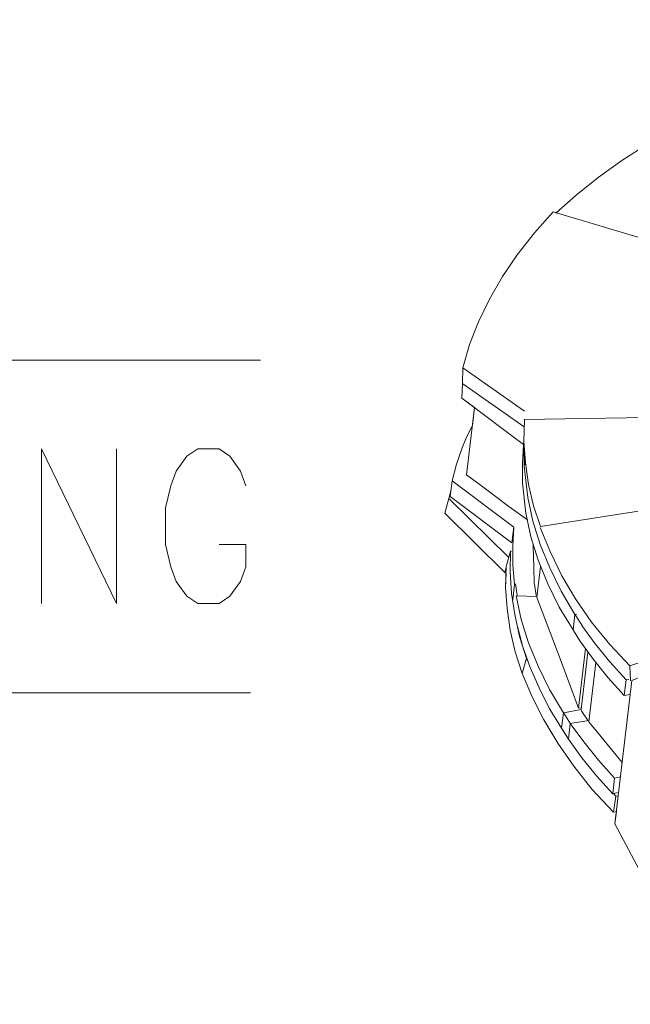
# Model space of a CAD drawing. Header units: millimetres. Extents: x -178 to 174, y -133 to 130.
# Tile 8 of 38: x 12 to 44, y -81 to -28. Entities that reach past the tile are written whole.
import ezdxf

# ---------------------------------------------------------------- set-up
doc = ezdxf.new("R2010")
doc.units = ezdxf.units.MM
doc.header["$MEASUREMENT"] = 0
doc.layers.add('Layer 1', color=7, linetype='Continuous')

msp = doc.modelspace()

# ---------------------------------------------------------------- linework, layer by layer
at = {"layer": 'Layer 1', "lineweight": 9}
msp.add_open_spline([(111.2219, -44.9305), (111.2219, -44.9305), (111.9044, -44.8496), (111.9044, -44.8496), (111.9044, -44.8496), (111.9044, -44.8496), (112.8092, -45.9266), (112.8092, -45.9266), (112.8092, -45.9266), (112.8092, -45.9266), (113.6138, -47.0118), (113.6138, -47.0118), (113.6138, -47.0118), (113.6138, -47.0118), (114.338, -48.1074), (114.338, -48.1074), (114.338, -48.1074), (114.338, -48.1074), (114.9817, -49.2134), (114.9817, -49.2134), (114.9817, -49.2134), (114.9817, -49.2134), (115.5276, -50.3079), (115.5276, -50.3079), (115.5276, -50.3079), (115.5276, -50.3079), (115.9952, -51.3933), (115.9952, -51.3933), (115.9952, -51.3933), (115.9952, -51.3933), (116.3652, -52.4673), (116.3652, -52.4673), (116.3652, -52.4673), (116.3652, -52.4673), (116.2714, -52.7735), (116.2714, -52.7735), (116.2714, -52.7735), (116.2714, -52.7735), (116.4753, -53.7289), (116.4753, -53.7289), (116.4753, -53.7289), (116.4753, -53.7289), (116.6486, -54.9582), (116.6486, -54.9582), (116.6486, -54.9582), (116.6486, -54.9582), (116.6526, -55.0253), (116.6526, -55.0253), (116.6526, -55.0253), (116.6526, -55.0253), (116.7895, -55.7874), (116.7895, -55.7874), (116.7895, -55.7874), (116.7895, -55.7874), (116.8834, -56.8489), (116.8834, -56.8489), (116.8834, -56.8489), (116.8834, -56.8489), (116.8795, -57.8989), (116.8795, -57.8989), (116.8795, -57.8989), (116.8795, -57.8989), (116.85, -58.4901), (116.85, -58.4901), (116.85, -58.4901), (116.85, -58.4901), (126.6847, -82.3554), (126.6847, -82.3554), (126.6847, -82.3554), (126.6847, -82.3554), (126.5886, -83.1767), (126.5886, -83.1767), (126.5886, -83.1767), (126.5886, -83.1767), (125.5445, -83.6248), (125.5445, -83.6248), (125.5445, -83.6248), (125.5445, -83.6248), (125.3012, -85.7082), (125.3012, -85.7082), (125.3012, -85.7082), (125.3012, -85.7082), (126.0741, -87.5762), (126.0741, -87.5762), (126.0741, -87.5762), (126.0741, -87.5762), (125.978, -88.3975), (125.978, -88.3975), (125.978, -88.3975), (125.978, -88.3975), (122.7016, -89.8034), (122.7016, -89.8034), (122.7016, -89.8034), (122.7016, -89.8034), (122.6931, -89.8764), (122.6931, -89.8764), (122.6931, -89.8764), (122.6931, -89.8764), (121.9216, -90.2025), (121.9216, -90.2025), (121.9216, -90.2025), (121.9216, -90.2025), (112.9394, -83.4322), (112.9394, -83.4322), (112.9394, -83.4322), (112.9394, -83.4322), (111.6574, -83.4322), (111.6574, -83.4322), (111.6574, -83.4322), (111.6574, -83.4322), (112.0906, -83.7603), (112.0906, -83.7603), (112.0906, -83.7603), (112.0906, -83.7603), (113.4525, -83.9791), (113.4525, -83.9791), (113.4525, -83.9791), (113.4525, -83.9791), (116.1843, -86.0429), (116.1843, -86.0429), (116.1843, -86.0429), (116.1843, -86.0429), (116.0882, -86.8641), (116.0882, -86.8641), (116.0882, -86.8641), (116.0882, -86.8641), (115.9899, -87.7049), (115.9899, -87.7049), (115.9899, -87.7049), (115.9899, -87.7049), (115.2809, -88.0045), (115.2809, -88.0045), (115.2809, -88.0045), (115.2809, -88.0045), (114.8585, -91.6161), (114.8585, -91.6161), (114.8585, -91.6161), (114.8585, -91.6161), (115.5317, -92.1309), (115.5317, -92.1309), (115.5317, -92.1309), (115.5317, -92.1309), (115.4356, -92.9522), (115.4356, -92.9522), (115.4356, -92.9522), (115.4356, -92.9522), (114.6641, -93.2782), (114.6641, -93.2782), (114.6641, -93.2782), (114.6641, -93.2782), (114.6077, -93.2518), (114.6077, -93.2518), (114.6077, -93.2518), (114.6077, -93.2518), (111.5412, -94.5581), (111.5412, -94.5581), (111.5412, -94.5581), (111.5412, -94.5581), (81.5217, -85.3625), (81.5217, -85.3625), (81.5217, -85.3625), (81.5217, -85.3625), (80.2069, -85.3829), (80.2069, -85.3829), (80.2069, -85.3829), (80.2069, -85.3829), (78.8244, -85.3401), (78.8244, -85.3401), (78.8244, -85.3401), (78.8244, -85.3401), (77.4158, -85.3226), (77.4158, -85.3226), (77.4158, -85.3226), (77.4158, -85.3226), (77.7822, -85.597), (77.7822, -85.597), (77.7822, -85.597), (77.7822, -85.597), (77.1724, -86.4154), (77.1724, -86.4154), (77.1724, -86.4154), (77.1724, -86.4154), (76.8088, -86.135), (76.8088, -86.135), (76.8088, -86.135), (76.8088, -86.135), (76.1055, -87.0637), (76.1055, -87.0637), (76.1055, -87.0637), (76.1055, -87.0637), (75.2271, -87.4565), (75.2271, -87.4565), (75.2271, -87.4565), (75.2271, -87.4565), (75.2249, -87.476), (75.2249, -87.476), (75.2249, -87.476), (75.2249, -87.476), (74.4533, -87.802), (74.4533, -87.802), (74.4533, -87.802), (74.4533, -87.802), (74.432, -87.7941), (74.432, -87.7941), (74.432, -87.7941), (74.432, -87.7941), (73.5599, -88.1534), (73.5599, -88.1534), (73.5599, -88.1534), (73.5599, -88.1534), (73.0866, -87.8089), (73.0866, -87.8089), (73.0866, -87.8089), (73.0866, -87.8089), (70.5384, -87.0094), (70.5384, -87.0094), (70.5384, -87.0094), (70.5384, -87.0094), (70.1239, -87.1965), (70.1239, -87.1965), (70.1239, -87.1965), (70.1239, -87.1965), (69.5616, -87.4281), (69.5616, -87.4281), (69.5616, -87.4281), (69.5616, -87.4281), (68.2066, -87.1507), (68.2066, -87.1507), (68.2066, -87.1507), (68.2066, -87.1507), (67.8593, -86.8933), (67.8593, -86.8933), (67.8593, -86.8933), (67.8593, -86.8933), (67.6499, -87.1648), (67.6499, -87.1648), (67.6499, -87.1648), (67.6499, -87.1648), (65.4267, -85.4975), (65.4267, -85.4975), (65.4267, -85.4975), (65.4267, -85.4975), (57.8484, -79.8035), (57.8484, -79.8035), (57.8484, -79.8035), (57.8484, -79.8035), (56.1847, -79.1045), (56.1847, -79.1045), (56.1847, -79.1045), (56.1847, -79.1045), (54.5107, -78.3339), (54.5107, -78.3339), (54.5107, -78.3339), (54.5107, -78.3339), (52.8977, -77.5506), (52.8977, -77.5506), (52.8977, -77.5506), (52.8977, -77.5506), (52.3146, -77.6211), (52.3146, -77.6211), (52.3146, -77.6211), (52.3146, -77.6211), (51.8774, -77.2925), (51.8774, -77.2925), (51.8774, -77.2925), (51.8774, -77.2925), (51.192, -76.7808), (51.192, -76.7808), (51.192, -76.7808), (51.192, -76.7808), (51.0168, -76.8549), (51.0168, -76.8549), (51.0168, -76.8549), (51.0168, -76.8549), (48.9779, -77.1714), (48.9779, -77.1714), (48.9779, -77.1714), (48.9779, -77.1714), (45.0792, -74.2378), (45.0792, -74.2378), (45.0792, -74.2378), (45.0792, -74.2378), (43.3242, -70.9404), (43.3242, -70.9404), (43.3242, -70.9404), (43.3242, -70.9404), (43.401, -70.2832), (43.401, -70.2832), (43.401, -70.2832), (43.401, -70.2832), (43.2529, -70.3146), (43.2529, -70.3146), (43.2529, -70.3146), (43.2529, -70.3146), (42.0935, -69.0918), (42.0935, -69.0918), (42.0935, -69.0918), (42.0935, -69.0918), (41.1461, -67.871), (41.1461, -67.871), (41.1461, -67.871), (41.1461, -67.871), (40.2988, -66.6422), (40.2988, -66.6422), (40.2988, -66.6422), (40.2988, -66.6422), (39.5516, -65.4051), (39.5516, -65.4051), (39.5516, -65.4051), (39.5516, -65.4051), (38.9216, -64.1818), (38.9216, -64.1818), (38.9216, -64.1818), (38.9216, -64.1818), (38.3929, -62.9513), (38.3929, -62.9513), (38.3929, -62.9513), (38.3929, -62.9513), (38.0321, -61.7991), (38.0321, -61.7991), (38.0321, -61.7991), (38.0321, -61.7991), (37.7703, -60.6379), (37.7703, -60.6379), (37.7703, -60.6379), (37.7703, -60.6379), (37.6073, -59.4891), (37.6073, -59.4891), (37.6073, -59.4891), (37.6073, -59.4891), (37.5203, -58.3689), (37.5203, -58.3689), (37.5203, -58.3689), (37.5203, -58.3689), (37.5411, -57.6068), (37.5411, -57.6068), (37.5411, -57.6068), (37.5411, -57.6068), (37.4749, -57.5708), (37.4749, -57.5708), (37.4749, -57.5708), (37.4749, -57.5708), (34.295, -54.4239), (34.295, -54.4239), (34.295, -54.4239), (34.295, -54.4239), (34.5061, -53.6359), (34.5061, -53.6359), (34.5061, -53.6359), (34.5061, -53.6359), (34.6104, -53.2521), (34.6104, -53.2521), (34.6104, -53.2521), (34.6104, -53.2521), (34.6745, -52.7042), (34.6745, -52.7042), (34.6745, -52.7042), (34.6745, -52.7042), (34.9166, -51.8215), (34.9166, -51.8215), (34.9166, -51.8215), (34.9166, -51.8215), (35.2173, -50.9441), (35.2173, -50.9441), (35.2173, -50.9441), (35.2173, -50.9441), (35.4424, -50.3758), (35.4424, -50.3758), (35.4424, -50.3758), (35.4424, -50.3758), (35.7528, -49.755), (35.7528, -49.755), (35.7528, -49.755), (35.7528, -49.755), (35.8635, -48.8115), (35.8635, -48.8115), (35.8635, -48.8115), (35.8635, -48.8115), (35.1891, -48.3046), (35.1891, -48.3046), (35.1891, -48.3046), (35.1891, -48.3046), (35.2376, -47.542), (35.2376, -47.542), (35.2376, -47.542), (35.2376, -47.542), (35.2398, -46.6852), (35.2398, -46.6852), (35.2398, -46.6852), (35.2398, -46.6852), (35.6012, -45.4589), (35.6012, -45.4589), (35.6012, -45.4589), (35.6012, -45.4589), (36.08, -44.2464), (36.08, -44.2464), (36.08, -44.2464), (36.08, -44.2464), (36.6566, -43.0453), (36.6566, -43.0453), (36.6566, -43.0453), (36.6566, -43.0453), (37.3527, -41.8383), (37.3527, -41.8383), (37.3527, -41.8383), (37.3527, -41.8383), (38.142, -40.6819), (38.142, -40.6819), (38.142, -40.6819), (38.142, -40.6819), (39.051, -39.5197), (39.051, -39.5197), (39.051, -39.5197), (39.051, -39.5197), (40.0532, -38.408), (40.0532, -38.408), (40.0532, -38.408), (40.0532, -38.408), (40.2098, -38.455), (40.2098, -38.455), (40.2098, -38.455), (40.2098, -38.455), (41.271, -37.5113), (41.271, -37.5113), (41.271, -37.5113), (41.271, -37.5113), (42.4313, -36.5763), (42.4313, -36.5763), (42.4313, -36.5763), (42.4313, -36.5763), (43.6872, -35.6722), (43.6872, -35.6722), (43.6872, -35.6722), (43.6872, -35.6722), (45.0167, -34.8164), (45.0167, -34.8164), (45.0167, -34.8164), (45.0167, -34.8164), (46.4417, -33.9916), (46.4417, -33.9916), (46.4417, -33.9916), (46.4417, -33.9916), (47.9427, -33.1955), (47.9427, -33.1955), (47.9427, -33.1955), (47.9427, -33.1955), (49.5002, -32.4259), (49.5002, -32.4259), (49.5002, -32.4259), (49.5002, -32.4259), (49.4996, -32.3773), (49.4996, -32.3773), (49.4996, -32.3773), (49.4996, -32.3773), (51.099, -31.7517), (51.099, -31.7517), (51.099, -31.7517), (51.099, -31.7517), (52.7525, -31.1721), (52.7525, -31.1721), (52.7525, -31.1721), (52.7525, -31.1721), (54.4601, -30.6384), (54.4601, -30.6384), (54.4601, -30.6384), (54.4601, -30.6384), (56.2217, -30.1507), (56.2217, -30.1507), (56.2217, -30.1507), (56.2217, -30.1507), (58.0375, -29.709), (58.0375, -29.709), (58.0375, -29.709), (58.0375, -29.709), (59.8901, -29.2914), (59.8901, -29.2914), (59.8901, -29.2914), (59.8901, -29.2914), (61.814, -28.9416), (61.814, -28.9416), (61.814, -28.9416), (61.814, -28.9416), (61.8486, -28.9808), (61.8486, -28.9808), (61.8486, -28.9808), (61.8486, -28.9808), (61.8518, -28.7875), (61.8518, -28.7875), (61.8518, -28.7875), (61.8518, -28.7875), (63.9817, -28.541), (63.9817, -28.541), (63.9817, -28.541), (63.9817, -28.541), (66.1611, -28.3797), (66.1611, -28.3797), (66.1611, -28.3797), (66.1611, -28.3797), (68.3577, -28.2402), (68.3577, -28.2402), (68.3577, -28.2402), (68.3577, -28.2402), (70.6038, -28.1858), (70.6038, -28.1858), (70.6038, -28.1858), (70.6038, -28.1858), (72.8431, -28.19), (72.8431, -28.19), (72.8431, -28.19), (72.8431, -28.19), (75.1169, -28.2379), (75.1169, -28.2379), (75.1169, -28.2379), (75.1169, -28.2379), (77.4035, -28.3468), (77.4035, -28.3468), (77.4035, -28.3468), (77.4035, -28.3468), (81.0082, -30.391), (81.0082, -30.391), (81.0082, -30.391), (81.0082, -30.391), (80.9771, -30.8263), (80.9771, -30.8263), (80.9771, -30.8263), (80.9771, -30.8263), (80.9786, -30.8263), (80.9786, -30.8263), (80.9786, -30.8263), (80.9786, -30.8263), (82.5556, -31.0702), (82.5556, -31.0702), (82.5556, -31.0702), (82.5556, -31.0702), (84.1498, -31.336), (84.1498, -31.336), (84.1498, -31.336), (84.1498, -31.336), (86.2214, -31.7567), (86.2214, -31.7567), (86.2214, -31.7567), (86.8952, -31.8906), (87.561, -32.0418), (88.2322, -32.1901), (88.2322, -32.1901), (88.2322, -32.1901), (89.7345, -32.564), (89.7345, -32.564), (89.7345, -32.564), (89.7345, -32.564), (91.2345, -32.9575), (91.2345, -32.9575), (91.2345, -32.9575), (91.2345, -32.9575), (91.2472, -33.0184), (91.2472, -33.0184), (91.2472, -33.0184), (91.2472, -33.0184), (93.1373, -33.6359), (93.1373, -33.6359), (93.1373, -33.6359), (93.1373, -33.6359), (94.9836, -34.288), (94.9836, -34.288), (94.9836, -34.288), (94.9836, -34.288), (96.7668, -34.9722), (96.7668, -34.9722), (96.7668, -34.9722), (96.7668, -34.9722), (98.5235, -35.7129), (98.5235, -35.7129), (98.5235, -35.7129), (98.5235, -35.7129), (100.1998, -36.4639), (100.1998, -36.4639), (100.1998, -36.4639), (100.1998, -36.4639), (101.8741, -37.2853), (101.8741, -37.2853), (101.8741, -37.2853), (101.8741, -37.2853), (102.4154, -37.1789), (102.4154, -37.1789), (102.4154, -37.1789), (102.4154, -37.1789), (102.8172, -37.4935), (102.8172, -37.4935), (102.8172, -37.4935), (102.8172, -37.4935), (102.8354, -37.4857), (102.8354, -37.4857), (102.8354, -37.4857), (102.8354, -37.4857), (103.4225, -37.9283), (103.4225, -37.9283), (103.4225, -37.9283), (103.4225, -37.9283), (103.6683, -37.821), (103.6683, -37.821), (103.6683, -37.821), (103.6683, -37.821), (105.8659, -37.5032), (105.8659, -37.5032), (105.8659, -37.5032), (105.8659, -37.5032), (109.6736, -40.3668), (109.6736, -40.3668), (109.6736, -40.3668), (109.6736, -40.3668), (111.3791, -43.5791), (111.3791, -43.5791), (111.3791, -43.5791), (111.3791, -43.5791), (111.2219, -44.9305), (111.2219, -44.9305)], degree=3, knots=[0, 0, 0, 0, 0.0064516, 0.0064516, 0.0064516, 0.0064516, 0.0129032, 0.0129032, 0.0129032, 0.0129032, 0.0193548, 0.0193548, 0.0193548, 0.0193548, 0.0258065, 0.0258065, 0.0258065, 0.0258065, 0.0322581, 0.0322581, 0.0322581, 0.0322581, 0.0387097, 0.0387097, 0.0387097, 0.0387097, 0.0451613, 0.0451613, 0.0451613, 0.0451613, 0.0516129, 0.0516129, 0.0516129, 0.0516129, 0.0580645, 0.0580645, 0.0580645, 0.0580645, 0.0645161, 0.0645161, 0.0645161, 0.0645161, 0.0709677, 0.0709677, 0.0709677, 0.0709677, 0.0774194, 0.0774194, 0.0774194, 0.0774194, 0.083871, 0.083871, 0.083871, 0.083871, 0.0903226, 0.0903226, 0.0903226, 0.0903226, 0.0967742, 0.0967742, 0.0967742, 0.0967742, 0.1032258, 0.1032258, 0.1032258, 0.1032258, 0.1096774, 0.1096774, 0.1096774, 0.1096774, 0.116129, 0.116129, 0.116129, 0.116129, 0.1225806, 0.1225806, 0.1225806, 0.1225806, 0.1290323, 0.1290323, 0.1290323, 0.1290323, 0.1354839, 0.1354839, 0.1354839, 0.1354839, 0.1419355, 0.1419355, 0.1419355, 0.1419355, 0.1483871, 0.1483871, 0.1483871, 0.1483871, 0.1548387, 0.1548387, 0.1548387, 0.1548387, 0.1612903, 0.1612903, 0.1612903, 0.1612903, 0.1677419, 0.1677419, 0.1677419, 0.1677419, 0.1741935, 0.1741935, 0.1741935, 0.1741935, 0.1806452, 0.1806452, 0.1806452, 0.1806452, 0.1870968, 0.1870968, 0.1870968, 0.1870968, 0.1935484, 0.1935484, 0.1935484, 0.1935484, 0.2, 0.2, 0.2, 0.2, 0.2064516, 0.2064516, 0.2064516, 0.2064516, 0.2129032, 0.2129032, 0.2129032, 0.2129032, 0.2193548, 0.2193548, 0.2193548, 0.2193548, 0.2258065, 0.2258065, 0.2258065, 0.2258065, 0.2322581, 0.2322581, 0.2322581, 0.2322581, 0.2387097, 0.2387097, 0.2387097, 0.2387097, 0.2451613, 0.2451613, 0.2451613, 0.2451613, 0.2516129, 0.2516129, 0.2516129, 0.2516129, 0.2580645, 0.2580645, 0.2580645, 0.2580645, 0.2645161, 0.2645161, 0.2645161, 0.2645161, 0.2709677, 0.2709677, 0.2709677, 0.2709677, 0.2774194, 0.2774194, 0.2774194, 0.2774194, 0.283871, 0.283871, 0.283871, 0.283871, 0.2903226, 0.2903226, 0.2903226, 0.2903226, 0.2967742, 0.2967742, 0.2967742, 0.2967742, 0.3032258, 0.3032258, 0.3032258, 0.3032258, 0.3096774, 0.3096774, 0.3096774, 0.3096774, 0.316129, 0.316129, 0.316129, 0.316129, 0.3225806, 0.3225806, 0.3225806, 0.3225806, 0.3290323, 0.3290323, 0.3290323, 0.3290323, 0.3354839, 0.3354839, 0.3354839, 0.3354839, 0.3419355, 0.3419355, 0.3419355, 0.3419355, 0.3483871, 0.3483871, 0.3483871, 0.3483871, 0.3548387, 0.3548387, 0.3548387, 0.3548387, 0.3612903, 0.3612903, 0.3612903, 0.3612903, 0.3677419, 0.3677419, 0.3677419, 0.3677419, 0.3741935, 0.3741935, 0.3741935, 0.3741935, 0.3806452, 0.3806452, 0.3806452, 0.3806452, 0.3870968, 0.3870968, 0.3870968, 0.3870968, 0.3935484, 0.3935484, 0.3935484, 0.3935484, 0.4, 0.4, 0.4, 0.4, 0.4064516, 0.4064516, 0.4064516, 0.4064516, 0.4129032, 0.4129032, 0.4129032, 0.4129032, 0.4193548, 0.4193548, 0.4193548, 0.4193548, 0.4258065, 0.4258065, 0.4258065, 0.4258065, 0.4322581, 0.4322581, 0.4322581, 0.4322581, 0.4387097, 0.4387097, 0.4387097, 0.4387097, 0.4451613, 0.4451613, 0.4451613, 0.4451613, 0.4516129, 0.4516129, 0.4516129, 0.4516129, 0.4580645, 0.4580645, 0.4580645, 0.4580645, 0.4645161, 0.4645161, 0.4645161, 0.4645161, 0.4709677, 0.4709677, 0.4709677, 0.4709677, 0.4774194, 0.4774194, 0.4774194, 0.4774194, 0.483871, 0.483871, 0.483871, 0.483871, 0.4903226, 0.4903226, 0.4903226, 0.4903226, 0.4967742, 0.4967742, 0.4967742, 0.4967742, 0.5032258, 0.5032258, 0.5032258, 0.5032258, 0.5096774, 0.5096774, 0.5096774, 0.5096774, 0.516129, 0.516129, 0.516129, 0.516129, 0.5225806, 0.5225806, 0.5225806, 0.5225806, 0.5290323, 0.5290323, 0.5290323, 0.5290323, 0.5354839, 0.5354839, 0.5354839, 0.5354839, 0.5419355, 0.5419355, 0.5419355, 0.5419355, 0.5483871, 0.5483871, 0.5483871, 0.5483871, 0.5548387, 0.5548387, 0.5548387, 0.5548387, 0.5612903, 0.5612903, 0.5612903, 0.5612903, 0.5677419, 0.5677419, 0.5677419, 0.5677419, 0.5741935, 0.5741935, 0.5741935, 0.5741935, 0.5806452, 0.5806452, 0.5806452, 0.5806452, 0.5870968, 0.5870968, 0.5870968, 0.5870968, 0.5935484, 0.5935484, 0.5935484, 0.5935484, 0.6, 0.6, 0.6, 0.6, 0.6064516, 0.6064516, 0.6064516, 0.6064516, 0.6129032, 0.6129032, 0.6129032, 0.6129032, 0.6193548, 0.6193548, 0.6193548, 0.6193548, 0.6258065, 0.6258065, 0.6258065, 0.6258065, 0.6322581, 0.6322581, 0.6322581, 0.6322581, 0.6387097, 0.6387097, 0.6387097, 0.6387097, 0.6451613, 0.6451613, 0.6451613, 0.6451613, 0.6516129, 0.6516129, 0.6516129, 0.6516129, 0.6580645, 0.6580645, 0.6580645, 0.6580645, 0.6645161, 0.6645161, 0.6645161, 0.6645161, 0.6709677, 0.6709677, 0.6709677, 0.6709677, 0.6774194, 0.6774194, 0.6774194, 0.6774194, 0.683871, 0.683871, 0.683871, 0.683871, 0.6903226, 0.6903226, 0.6903226, 0.6903226, 0.6967742, 0.6967742, 0.6967742, 0.6967742, 0.7032258, 0.7032258, 0.7032258, 0.7032258, 0.7096774, 0.7096774, 0.7096774, 0.7096774, 0.716129, 0.716129, 0.716129, 0.716129, 0.7225806, 0.7225806, 0.7225806, 0.7225806, 0.7290323, 0.7290323, 0.7290323, 0.7290323, 0.7354839, 0.7354839, 0.7354839, 0.7354839, 0.7419355, 0.7419355, 0.7419355, 0.7419355, 0.7483871, 0.7483871, 0.7483871, 0.7483871, 0.7548387, 0.7548387, 0.7548387, 0.7548387, 0.7612903, 0.7612903, 0.7612903, 0.7612903, 0.7677419, 0.7677419, 0.7677419, 0.7677419, 0.7741935, 0.7741935, 0.7741935, 0.7741935, 0.7806452, 0.7806452, 0.7806452, 0.7806452, 0.7870968, 0.7870968, 0.7870968, 0.7870968, 0.7935484, 0.7935484, 0.7935484, 0.7935484, 0.8, 0.8, 0.8, 0.8, 0.8064516, 0.8064516, 0.8064516, 0.8064516, 0.8129032, 0.8129032, 0.8129032, 0.8129032, 0.8193548, 0.8193548, 0.8193548, 0.8193548, 0.8258065, 0.8258065, 0.8258065, 0.8258065, 0.8322581, 0.8322581, 0.8322581, 0.8322581, 0.8387097, 0.8387097, 0.8387097, 0.8387097, 0.8451613, 0.8451613, 0.8451613, 0.8451613, 0.8516129, 0.8516129, 0.8516129, 0.8516129, 0.8580645, 0.8580645, 0.8580645, 0.8580645, 0.8645161, 0.8645161, 0.8645161, 0.8645161, 0.8709677, 0.8709677, 0.8709677, 0.8709677, 0.8774194, 0.8774194, 0.8774194, 0.8774194, 0.883871, 0.883871, 0.883871, 0.883871, 0.8903226, 0.8903226, 0.8903226, 0.8903226, 0.8967742, 0.8967742, 0.8967742, 0.8967742, 0.9032258, 0.9032258, 0.9032258, 0.9032258, 0.9096774, 0.9096774, 0.9096774, 0.9096774, 0.916129, 0.916129, 0.916129, 0.916129, 0.9225806, 0.9225806, 0.9225806, 0.9225806, 0.9290323, 0.9290323, 0.9290323, 0.9290323, 0.9354839, 0.9354839, 0.9354839, 0.9354839, 0.9419355, 0.9419355, 0.9419355, 0.9419355, 0.9483871, 0.9483871, 0.9483871, 0.9483871, 0.9548387, 0.9548387, 0.9548387, 0.9548387, 0.9612903, 0.9612903, 0.9612903, 0.9612903, 0.9677419, 0.9677419, 0.9677419, 0.9677419, 0.9741935, 0.9741935, 0.9741935, 0.9741935, 0.9806452, 0.9806452, 0.9806452, 0.9806452, 0.9870968, 0.9870968, 0.9870968, 0.9870968, 1, 1, 1, 1], dxfattribs=at)
at = {"layer": 'Layer 1', "color": 5, "lineweight": 9}
for points, knots in [([(49.5001, -32.4259), (49.5001, -32.4259), (47.9427, -33.1955), (47.9427, -33.1955), (47.9427, -33.1955), (47.9427, -33.1955), (46.4417, -33.9916), (46.4417, -33.9916), (46.4417, -33.9916), (46.4417, -33.9916), (45.0167, -34.8164), (45.0167, -34.8164), (45.0167, -34.8164), (45.0167, -34.8164), (43.6872, -35.6722), (43.6872, -35.6722), (43.6872, -35.6722), (43.6872, -35.6722), (42.4313, -36.5763), (42.4313, -36.5763), (42.4313, -36.5763), (42.4313, -36.5763), (41.271, -37.5113), (41.271, -37.5113), (41.271, -37.5113), (41.271, -37.5113), (40.1919, -38.4709), (40.1919, -38.4709)], [0, 0, 0, 0, 0.125, 0.125, 0.125, 0.125, 0.25, 0.25, 0.25, 0.25, 0.375, 0.375, 0.375, 0.375, 0.5, 0.5, 0.5, 0.5, 0.625, 0.625, 0.625, 0.625, 0.75, 0.75, 0.75, 0.75, 1, 1, 1, 1]), ([(46.4296, -40.3232), (46.4296, -40.3232), (40.0532, -38.408), (40.0532, -38.408), (40.0532, -38.408), (40.0532, -38.408), (39.051, -39.5197), (39.051, -39.5197), (39.051, -39.5197), (39.051, -39.5197), (38.142, -40.6819), (38.142, -40.6819), (38.142, -40.6819), (38.142, -40.6819), (37.3527, -41.8383), (37.3527, -41.8383), (37.3527, -41.8383), (37.3527, -41.8383), (36.6566, -43.0453), (36.6566, -43.0453), (36.6566, -43.0453), (36.6566, -43.0453), (36.08, -44.2464), (36.08, -44.2464), (36.08, -44.2464), (36.08, -44.2464), (35.6012, -45.4589), (35.6012, -45.4589), (35.6012, -45.4589), (35.6012, -45.4589), (35.2398, -46.6852), (35.2398, -46.6852), (35.2398, -46.6852), (35.2398, -46.6852), (35.2376, -47.542), (35.2376, -47.542), (35.2376, -47.542), (35.2376, -47.542), (35.1891, -48.3046), (35.1891, -48.3046), (35.1891, -48.3046), (35.1891, -48.3046), (38.4686, -50.7694), (38.4686, -50.7694)], [0, 0, 0, 0, 0.0833333, 0.0833333, 0.0833333, 0.0833333, 0.1666667, 0.1666667, 0.1666667, 0.1666667, 0.25, 0.25, 0.25, 0.25, 0.3333333, 0.3333333, 0.3333333, 0.3333333, 0.4166667, 0.4166667, 0.4166667, 0.4166667, 0.5, 0.5, 0.5, 0.5, 0.5833333, 0.5833333, 0.5833333, 0.5833333, 0.6666667, 0.6666667, 0.6666667, 0.6666667, 0.75, 0.75, 0.75, 0.75, 0.8333333, 0.8333333, 0.8333333, 0.8333333, 1, 1, 1, 1]), ([(35.8635, -48.8115), (35.8635, -48.8115), (35.446, -52.3782), (35.446, -52.3782), (35.446, -52.3782), (35.446, -52.3782), (36.3033, -53.0136), (36.3033, -53.0136)], [0, 0, 0, 0, 0.3333333, 0.3333333, 0.3333333, 0.3333333, 1, 1, 1, 1]), ([(38.5241, -49.4479), (38.5241, -49.4479), (38.4892, -50.5934), (38.4892, -50.5934), (38.4892, -50.5934), (38.4892, -50.5934), (38.5716, -51.7527), (38.5716, -51.7527), (38.5716, -51.7527), (38.5716, -51.7527), (38.7346, -52.9016), (38.7346, -52.9016), (38.7346, -52.9016), (38.7346, -52.9016), (38.9999, -54.0227), (38.9999, -54.0227), (38.9999, -54.0227), (38.9999, -54.0227), (39.3652, -55.1358), (39.3652, -55.1358)], [0, 0, 0, 0, 0.1666667, 0.1666667, 0.1666667, 0.1666667, 0.3333333, 0.3333333, 0.3333333, 0.3333333, 0.5, 0.5, 0.5, 0.5, 0.6666667, 0.6666667, 0.6666667, 0.6666667, 1, 1, 1, 1]), ([(35.7528, -49.755), (35.7528, -49.755), (35.4424, -50.3758), (35.4424, -50.3758), (35.4424, -50.3758), (35.4424, -50.3758), (35.2173, -50.9441), (35.2173, -50.9441), (35.2173, -50.9441), (35.2173, -50.9441), (34.9166, -51.8215), (34.9166, -51.8215), (34.9166, -51.8215), (34.9166, -51.8215), (34.6745, -52.7042), (34.6745, -52.7042), (34.6745, -52.7042), (34.6745, -52.7042), (34.5785, -53.5254), (34.5785, -53.5254)], [0, 0, 0, 0, 0.1666667, 0.1666667, 0.1666667, 0.1666667, 0.3333333, 0.3333333, 0.3333333, 0.3333333, 0.5, 0.5, 0.5, 0.5, 0.6666667, 0.6666667, 0.6666667, 0.6666667, 1, 1, 1, 1]), ([(38.4686, -50.7694), (38.4686, -50.7694), (38.4084, -51.7931), (38.4084, -51.7931), (38.4084, -51.7931), (38.4084, -51.7931), (38.409, -52.804), (38.409, -52.804), (38.409, -52.804), (38.409, -52.804), (38.5976, -54.4118), (38.5976, -54.4118)], [0, 0, 0, 0, 0.25, 0.25, 0.25, 0.25, 0.5, 0.5, 0.5, 0.5, 1, 1, 1, 1]), ([(12.8719, -59.2235), (12.8719, -59.2235), (12.8719, -51.0057), (12.8719, -51.0057), (12.8719, -51.0057), (12.8719, -51.0057), (16.8478, -59.2235), (16.8478, -59.2235), (16.8478, -59.2235), (16.8478, -59.2235), (16.8478, -51.0057), (16.8478, -51.0057)], [0, 0, 0, 0, 0.25, 0.25, 0.25, 0.25, 0.5, 0.5, 0.5, 0.5, 1, 1, 1, 1]), ([(23.7203, -52.9623), (23.7203, -52.9623), (23.4363, -52.1797), (23.4363, -52.1797), (23.4363, -52.1797), (23.4363, -52.1797), (22.8683, -51.397), (22.8683, -51.397), (22.8683, -51.397), (22.8683, -51.397), (22.3003, -51.0057), (22.3003, -51.0057), (22.3003, -51.0057), (22.3003, -51.0057), (21.1644, -51.0057), (21.1644, -51.0057), (21.1644, -51.0057), (21.1644, -51.0057), (20.5964, -51.397), (20.5964, -51.397), (20.5964, -51.397), (20.5964, -51.397), (20.0284, -52.1797), (20.0284, -52.1797), (20.0284, -52.1797), (20.0284, -52.1797), (19.7444, -52.9623), (19.7444, -52.9623), (19.7444, -52.9623), (19.7444, -52.9623), (19.4605, -54.1363), (19.4605, -54.1363), (19.4605, -54.1363), (19.4605, -54.1363), (19.4605, -56.0929), (19.4605, -56.0929), (19.4605, -56.0929), (19.4605, -56.0929), (19.7444, -57.2669), (19.7444, -57.2669), (19.7444, -57.2669), (19.7444, -57.2669), (20.0284, -58.0495), (20.0284, -58.0495), (20.0284, -58.0495), (20.0284, -58.0495), (20.5964, -58.8321), (20.5964, -58.8321), (20.5964, -58.8321), (20.5964, -58.8321), (21.1644, -59.2235), (21.1644, -59.2235), (21.1644, -59.2235), (21.1644, -59.2235), (22.3003, -59.2235), (22.3003, -59.2235), (22.3003, -59.2235), (22.3003, -59.2235), (22.8683, -58.8321), (22.8683, -58.8321), (22.8683, -58.8321), (22.8683, -58.8321), (23.4363, -58.0495), (23.4363, -58.0495), (23.4363, -58.0495), (23.4363, -58.0495), (23.7203, -57.2669), (23.7203, -57.2669), (23.7203, -57.2669), (23.7203, -57.2669), (23.7203, -56.0929), (23.7203, -56.0929), (23.7203, -56.0929), (23.7203, -56.0929), (22.3003, -56.0929), (22.3003, -56.0929)], [0, 0, 0, 0, 0.05, 0.05, 0.05, 0.05, 0.1, 0.1, 0.1, 0.1, 0.15, 0.15, 0.15, 0.15, 0.2, 0.2, 0.2, 0.2, 0.25, 0.25, 0.25, 0.25, 0.3, 0.3, 0.3, 0.3, 0.35, 0.35, 0.35, 0.35, 0.4, 0.4, 0.4, 0.4, 0.45, 0.45, 0.45, 0.45, 0.5, 0.5, 0.5, 0.5, 0.55, 0.55, 0.55, 0.55, 0.6, 0.6, 0.6, 0.6, 0.65, 0.65, 0.65, 0.65, 0.7, 0.7, 0.7, 0.7, 0.75, 0.75, 0.75, 0.75, 0.8, 0.8, 0.8, 0.8, 0.85, 0.85, 0.85, 0.85, 0.9, 0.9, 0.9, 0.9, 1, 1, 1, 1]), ([(38.4963, -50.8717), (38.4963, -50.8717), (38.5119, -51.9241), (38.5119, -51.9241), (38.5119, -51.9241), (38.5119, -51.9241), (38.6936, -53.5905), (38.6936, -53.5905)], [0, 0, 0, 0, 0.3333333, 0.3333333, 0.3333333, 0.3333333, 1, 1, 1, 1]), ([(34.6104, -53.2521), (34.6104, -53.2521), (34.5061, -53.6359), (34.5061, -53.6359), (34.5061, -53.6359), (34.5061, -53.6359), (34.295, -54.4239), (34.295, -54.4239), (34.295, -54.4239), (34.295, -54.4239), (37.4749, -57.5708), (37.4749, -57.5708), (37.4749, -57.5708), (37.4749, -57.5708), (37.5411, -57.6068), (37.5411, -57.6068)], [0, 0, 0, 0, 0.2, 0.2, 0.2, 0.2, 0.4, 0.4, 0.4, 0.4, 0.6, 0.6, 0.6, 0.6, 1, 1, 1, 1]), ([(38.6936, -53.5905), (38.6936, -53.5905), (38.9624, -54.8509), (38.9624, -54.8509), (38.9624, -54.8509), (38.9624, -54.8509), (39.3532, -56.0858), (39.3532, -56.0858), (39.3532, -56.0858), (39.3532, -56.0858), (39.8612, -57.3345), (39.8612, -57.3345), (39.8612, -57.3345), (39.8612, -57.3345), (40.4694, -58.5751), (40.4694, -58.5751), (40.4694, -58.5751), (40.4694, -58.5751), (41.1971, -59.8098), (41.1971, -59.8098)], [0, 0, 0, 0, 0.1666667, 0.1666667, 0.1666667, 0.1666667, 0.3333333, 0.3333333, 0.3333333, 0.3333333, 0.5, 0.5, 0.5, 0.5, 0.6666667, 0.6666667, 0.6666667, 0.6666667, 1, 1, 1, 1]), ([(38.5976, -54.4118), (38.5976, -54.4118), (38.8664, -55.6721), (38.8664, -55.6721), (38.8664, -55.6721), (38.8664, -55.6721), (39.2548, -56.9266), (39.2548, -56.9266), (39.2548, -56.9266), (39.2548, -56.9266), (39.7629, -58.1753), (39.7629, -58.1753), (39.7629, -58.1753), (39.7629, -58.1753), (40.371, -59.4159), (40.371, -59.4159), (40.371, -59.4159), (40.371, -59.4159), (41.101, -60.6311), (41.101, -60.6311)], [0, 0, 0, 0, 0.1666667, 0.1666667, 0.1666667, 0.1666667, 0.3333333, 0.3333333, 0.3333333, 0.3333333, 0.5, 0.5, 0.5, 0.5, 0.6666667, 0.6666667, 0.6666667, 0.6666667, 1, 1, 1, 1]), ([(37.954, -55.169), (37.954, -55.169), (37.8961, -56.1731), (37.8961, -56.1731), (37.8961, -56.1731), (37.8961, -56.1731), (37.8967, -57.184), (37.8967, -57.184), (37.8967, -57.184), (37.8967, -57.184), (37.9952, -58.2064), (37.9952, -58.2064)], [0, 0, 0, 0, 0.25, 0.25, 0.25, 0.25, 0.5, 0.5, 0.5, 0.5, 1, 1, 1, 1]), ([(39.3606, -55.1749), (39.3606, -55.1749), (39.8837, -56.465), (39.8837, -56.465), (39.8837, -56.465), (39.8837, -56.465), (40.5067, -57.747), (40.5067, -57.747), (40.5067, -57.747), (40.5067, -57.747), (41.2345, -58.9817), (41.2345, -58.9817), (41.2345, -58.9817), (41.2345, -58.9817), (42.0818, -60.2106), (42.0818, -60.2106), (42.0818, -60.2106), (42.0818, -60.2106), (43.0532, -61.3946), (43.0532, -61.3946), (43.0532, -61.3946), (43.0532, -61.3946), (44.1098, -62.5291), (44.1098, -62.5291)], [0, 0, 0, 0, 0.1428571, 0.1428571, 0.1428571, 0.1428571, 0.2857143, 0.2857143, 0.2857143, 0.2857143, 0.4285714, 0.4285714, 0.4285714, 0.4285714, 0.5714286, 0.5714286, 0.5714286, 0.5714286, 0.7142857, 0.7142857, 0.7142857, 0.7142857, 1, 1, 1, 1]), ([(37.7858, -56.4377), (37.7858, -56.4377), (37.7555, -57.5441), (37.7555, -57.5441), (37.7555, -57.5441), (37.7555, -57.5441), (37.8402, -58.6838), (37.8402, -58.6838), (37.8402, -58.6838), (37.8402, -58.6838), (38.0054, -59.8131), (38.0054, -59.8131), (38.0054, -59.8131), (38.0054, -59.8131), (38.2662, -60.9734), (38.2662, -60.9734), (38.2662, -60.9734), (38.2662, -60.9734), (38.6246, -62.1452), (38.6246, -62.1452)], [0, 0, 0, 0, 0.1666667, 0.1666667, 0.1666667, 0.1666667, 0.3333333, 0.3333333, 0.3333333, 0.3333333, 0.5, 0.5, 0.5, 0.5, 0.6666667, 0.6666667, 0.6666667, 0.6666667, 1, 1, 1, 1]), ([(37.5506, -57.2625), (37.5506, -57.2625), (37.5203, -58.3689), (37.5203, -58.3689), (37.5203, -58.3689), (37.5203, -58.3689), (37.6073, -59.4891), (37.6073, -59.4891), (37.6073, -59.4891), (37.6073, -59.4891), (37.7703, -60.6379), (37.7703, -60.6379), (37.7703, -60.6379), (37.7703, -60.6379), (38.0321, -61.7991), (38.0321, -61.7991), (38.0321, -61.7991), (38.0321, -61.7991), (38.3929, -62.9513), (38.3929, -62.9513), (38.3929, -62.9513), (38.3929, -62.9513), (38.9216, -64.1818), (38.9216, -64.1818), (38.9216, -64.1818), (38.9216, -64.1818), (39.5516, -65.4051), (39.5516, -65.4051), (39.5516, -65.4051), (39.5516, -65.4051), (40.2988, -66.6422), (40.2988, -66.6422), (40.2988, -66.6422), (40.2988, -66.6422), (41.1461, -67.871), (41.1461, -67.871), (41.1461, -67.871), (41.1461, -67.871), (42.0935, -69.0918), (42.0935, -69.0918), (42.0935, -69.0918), (42.0935, -69.0918), (43.2529, -70.3146), (43.2529, -70.3146)], [0, 0, 0, 0, 0.0833333, 0.0833333, 0.0833333, 0.0833333, 0.1666667, 0.1666667, 0.1666667, 0.1666667, 0.25, 0.25, 0.25, 0.25, 0.3333333, 0.3333333, 0.3333333, 0.3333333, 0.4166667, 0.4166667, 0.4166667, 0.4166667, 0.5, 0.5, 0.5, 0.5, 0.5833333, 0.5833333, 0.5833333, 0.5833333, 0.6666667, 0.6666667, 0.6666667, 0.6666667, 0.75, 0.75, 0.75, 0.75, 0.8333333, 0.8333333, 0.8333333, 0.8333333, 1, 1, 1, 1]), ([(39.0521, -58.1516), (39.0521, -58.1516), (39.0325, -58.1494), (39.0325, -58.1494), (39.0325, -58.1494), (39.0325, -58.1494), (39.0136, -57.2949), (39.0136, -57.2949)], [0, 0, 0, 0, 0.3333333, 0.3333333, 0.3333333, 0.3333333, 1, 1, 1, 1]), ([(39.3747, -57.2578), (39.3747, -57.2578), (39.1826, -58.9003), (39.1826, -58.9003), (39.1826, -58.9003), (39.1826, -58.9003), (40.0306, -61.1402), (40.0306, -61.1402)], [0, 0, 0, 0, 0.3333333, 0.3333333, 0.3333333, 0.3333333, 1, 1, 1, 1]), ([(38.083, -58.8113), (38.083, -58.8113), (38.3518, -60.0717), (38.3518, -60.0717), (38.3518, -60.0717), (38.3518, -60.0717), (38.7425, -61.3066), (38.7425, -61.3066), (38.7425, -61.3066), (38.7425, -61.3066), (39.2506, -62.5553), (39.2506, -62.5553), (39.2506, -62.5553), (39.2506, -62.5553), (39.8587, -63.7959), (39.8587, -63.7959), (39.8587, -63.7959), (39.8587, -63.7959), (40.5864, -65.0307), (40.5864, -65.0307)], [0, 0, 0, 0, 0.1666667, 0.1666667, 0.1666667, 0.1666667, 0.3333333, 0.3333333, 0.3333333, 0.3333333, 0.5, 0.5, 0.5, 0.5, 0.6666667, 0.6666667, 0.6666667, 0.6666667, 1, 1, 1, 1]), ([(41.101, -60.6311), (41.101, -60.6311), (41.1971, -59.8098), (41.1971, -59.8098), (41.1971, -59.8098), (41.1971, -59.8098), (41.2776, -59.7994), (41.2776, -59.7994)], [0, 0, 0, 0, 0.3333333, 0.3333333, 0.3333333, 0.3333333, 1, 1, 1, 1]), ([(40.4904, -65.8519), (40.4904, -65.8519), (39.8421, -64.785), (39.8421, -64.785), (39.8421, -64.785), (39.8421, -64.785), (39.2939, -63.71), (39.2939, -63.71), (39.2939, -63.71), (39.2939, -63.71), (38.8262, -62.6246), (38.8262, -62.6246), (38.8262, -62.6246), (38.8262, -62.6246), (38.4391, -61.5288), (38.4391, -61.5288), (38.4391, -61.5288), (38.4391, -61.5288), (38.1497, -60.4445), (38.1497, -60.4445)], [0, 0, 0, 0, 0.1666667, 0.1666667, 0.1666667, 0.1666667, 0.3333333, 0.3333333, 0.3333333, 0.3333333, 0.5, 0.5, 0.5, 0.5, 0.6666667, 0.6666667, 0.6666667, 0.6666667, 1, 1, 1, 1]), ([(41.5655, -60.3881), (41.5655, -60.3881), (42.2838, -61.3641), (42.2838, -61.3641), (42.2838, -61.3641), (42.2838, -61.3641), (43.0631, -62.3273), (43.0631, -62.3273), (43.0631, -62.3273), (43.0631, -62.3273), (43.9229, -63.2802), (43.9229, -63.2802)], [0, 0, 0, 0, 0.25, 0.25, 0.25, 0.25, 0.5, 0.5, 0.5, 0.5, 1, 1, 1, 1]), ([(41.4694, -61.2093), (41.4694, -61.2093), (42.1855, -62.2049), (42.1855, -62.2049), (42.1855, -62.2049), (42.1855, -62.2049), (42.9648, -63.1681), (42.9648, -63.1681), (42.9648, -63.1681), (42.9648, -63.1681), (43.8245, -64.121), (43.8245, -64.121)], [0, 0, 0, 0, 0.25, 0.25, 0.25, 0.25, 0.5, 0.5, 0.5, 0.5, 1, 1, 1, 1]), ([(44.1552, -63.3272), (44.1552, -63.3272), (44.1098, -62.5291), (44.1098, -62.5291), (44.1098, -62.5291), (44.1098, -62.5291), (47.2662, -61.4711), (47.2662, -61.4711)], [0, 0, 0, 0, 0.3333333, 0.3333333, 0.3333333, 0.3333333, 1, 1, 1, 1]), ([(38.6269, -62.1256), (38.6269, -62.1256), (38.6292, -62.1061), (38.6292, -62.1061), (38.6292, -62.1061), (38.6292, -62.1061), (38.6292, -62.1061), (38.6292, -62.1061)], [0, 0, 0, 0, 0.3333333, 0.3333333, 0.3333333, 0.3333333, 1, 1, 1, 1]), ([(41.5489, -64.7666), (41.5489, -64.7666), (41.3879, -64.7874), (41.3879, -64.7874), (41.3879, -64.7874), (41.3879, -64.7874), (40.5744, -62.5912), (40.5744, -62.5912)], [0, 0, 0, 0, 0.3333333, 0.3333333, 0.3333333, 0.3333333, 1, 1, 1, 1]), ([(42.3063, -62.3577), (42.3063, -62.3577), (41.9381, -65.5059), (41.9381, -65.5059), (41.9381, -65.5059), (41.9381, -65.5059), (42.5965, -66.3163), (42.5965, -66.3163)], [0, 0, 0, 0, 0.3333333, 0.3333333, 0.3333333, 0.3333333, 1, 1, 1, 1]), ([(46.017, -62.8314), (46.017, -62.8314), (44.9877, -62.9885), (44.9877, -62.9885), (44.9877, -62.9885), (44.9877, -62.9885), (44.2162, -63.3145), (44.2162, -63.3145), (44.2162, -63.3145), (44.2162, -63.3145), (43.3242, -70.9404), (43.3242, -70.9404), (43.3242, -70.9404), (43.3242, -70.9404), (45.0792, -74.2378), (45.0792, -74.2378), (45.0792, -74.2378), (45.0792, -74.2378), (48.9779, -77.1714), (48.9779, -77.1714), (48.9779, -77.1714), (48.9779, -77.1714), (51.0168, -76.8549), (51.0168, -76.8549), (51.0168, -76.8549), (51.0168, -76.8549), (51.7883, -76.5289), (51.7883, -76.5289)], [0, 0, 0, 0, 0.125, 0.125, 0.125, 0.125, 0.25, 0.25, 0.25, 0.25, 0.375, 0.375, 0.375, 0.375, 0.5, 0.5, 0.5, 0.5, 0.625, 0.625, 0.625, 0.625, 0.75, 0.75, 0.75, 0.75, 1, 1, 1, 1]), ([(40.8588, -66.4301), (40.8588, -66.4301), (40.4904, -65.8519), (40.4904, -65.8519), (40.4904, -65.8519), (40.4904, -65.8519), (40.5864, -65.0307), (40.5864, -65.0307)], [0, 0, 0, 0, 0.3333333, 0.3333333, 0.3333333, 0.3333333, 1, 1, 1, 1]), ([(40.9548, -65.6089), (40.9548, -65.6089), (41.6732, -66.5849), (41.6732, -66.5849), (41.6732, -66.5849), (41.6732, -66.5849), (42.4525, -67.5482), (42.4525, -67.5482), (42.4525, -67.5482), (42.4525, -67.5482), (43.3122, -68.501), (43.3122, -68.501)], [0, 0, 0, 0, 0.25, 0.25, 0.25, 0.25, 0.5, 0.5, 0.5, 0.5, 1, 1, 1, 1]), ([(43.2139, -69.3418), (43.2139, -69.3418), (42.3541, -68.3889), (42.3541, -68.3889), (42.3541, -68.3889), (42.3541, -68.3889), (41.5748, -67.4257), (41.5748, -67.4257), (41.5748, -67.4257), (41.5748, -67.4257), (40.8588, -66.4301), (40.8588, -66.4301)], [0, 0, 0, 0, 0.25, 0.25, 0.25, 0.25, 0.5, 0.5, 0.5, 0.5, 1, 1, 1, 1]), ([(43.5186, -69.2783), (43.5186, -69.2783), (43.2553, -69.3268), (43.2553, -69.3268), (43.2553, -69.3268), (43.2553, -69.3268), (43.2139, -69.3418), (43.2139, -69.3418)], [0, 0, 0, 0, 0.3333333, 0.3333333, 0.3333333, 0.3333333, 1, 1, 1, 1]), ([(43.401, -70.2832), (43.401, -70.2832), (43.2529, -70.3146), (43.2529, -70.3146), (43.2529, -70.3146), (43.2529, -70.3146), (43.3785, -69.4601), (43.3785, -69.4601), (43.3785, -69.4601), (43.3785, -69.4601), (43.4981, -69.4543), (43.4981, -69.4543)], [0, 0, 0, 0, 0.25, 0.25, 0.25, 0.25, 0.5, 0.5, 0.5, 0.5, 1, 1, 1, 1])]:
    msp.add_open_spline(points, degree=3, knots=knots, dxfattribs=at)
for points in [[(-133.7451, -46.2876), (-133.7451, -46.2876), (24.5041, -46.2876), (24.5041, -46.2876)], [(35.2398, -46.6852), (35.2398, -46.6852), (38.518, -48.9913), (38.518, -48.9913)], [(35.2535, -47.5464), (35.2535, -47.5464), (38.5002, -49.8217), (38.5002, -49.8217)], [(67.738, -48.9601), (67.738, -48.9601), (38.5241, -49.4479), (38.5241, -49.4479)], [(38.4686, -50.7694), (38.4686, -50.7694), (38.4938, -50.5543), (38.4938, -50.5543)], [(39.3652, -55.1358), (39.3652, -55.1358), (67.976, -50.6528), (67.976, -50.6528)], [(38.5602, -51.8505), (38.5602, -51.8505), (38.5171, -51.0328), (38.5171, -51.0328)], [(34.6781, -52.7069), (34.6781, -52.7069), (37.954, -55.169), (37.954, -55.169)], [(37.6865, -54.0674), (37.6865, -54.0674), (36.3033, -53.0136), (36.3033, -53.0136)], [(34.517, -53.6526), (34.517, -53.6526), (37.686, -56.7828), (37.686, -56.7828)], [(37.858, -55.9903), (37.858, -55.9903), (34.5785, -53.5254), (34.5785, -53.5254)], [(37.6865, -54.0674), (37.6865, -54.0674), (38.6738, -54.7775), (38.6738, -54.7775)], [(37.954, -55.169), (37.954, -55.169), (37.858, -55.9903), (37.858, -55.9903)], [(37.7858, -56.4377), (37.7858, -56.4377), (37.5506, -57.2625), (37.5506, -57.2625)], [(37.8249, -56.4422), (37.8249, -56.4422), (37.7858, -56.4377), (37.7858, -56.4377)], [(38.9771, -56.0815), (38.9771, -56.0815), (38.9852, -56.1815), (38.9852, -56.1815)], [(39.0136, -57.2949), (39.0136, -57.2949), (38.9852, -56.1815), (38.9852, -56.1815)], [(37.546, -57.3016), (37.546, -57.3016), (37.4781, -57.5585), (37.4781, -57.5585)], [(37.8991, -59.0277), (37.8991, -59.0277), (37.9952, -58.2064), (37.9952, -58.2064)], [(37.9952, -58.2064), (37.9952, -58.2064), (38.0343, -58.211), (38.0343, -58.211)], [(38.0343, -58.211), (38.0343, -58.211), (38.0389, -58.1719), (38.0389, -58.1719)], [(38.1267, -58.7768), (38.1267, -58.7768), (38.0389, -58.1719), (38.0389, -58.1719)], [(39.0475, -58.1908), (39.0475, -58.1908), (39.1353, -58.7956), (39.1353, -58.7956)], [(39.1894, -58.8416), (39.1894, -58.8416), (38.083, -58.8113), (38.083, -58.8113)], [(38.1221, -58.8159), (38.1221, -58.8159), (38.1267, -58.7768), (38.1267, -58.7768)], [(41.585, -60.3904), (41.585, -60.3904), (41.2143, -59.8317), (41.2143, -59.8317)], [(41.1205, -60.6334), (41.1205, -60.6334), (41.101, -60.6311), (41.101, -60.6311)], [(41.1182, -60.6529), (41.1182, -60.6529), (41.1205, -60.6334), (41.1205, -60.6334)], [(41.1182, -60.6529), (41.1182, -60.6529), (41.4694, -61.2093), (41.4694, -61.2093)], [(40.5744, -62.5912), (40.5744, -62.5912), (40.0306, -61.1402), (40.0306, -61.1402)], [(41.3879, -64.7874), (41.3879, -64.7874), (41.7584, -61.6197), (41.7584, -61.6197)], [(38.5914, -62.2602), (38.5914, -62.2602), (38.3955, -62.9371), (38.3955, -62.9371)], [(38.6246, -62.1452), (38.6246, -62.1452), (38.5914, -62.2602), (38.5914, -62.2602)], [(38.6292, -62.1061), (38.6292, -62.1061), (38.6892, -62.2716), (38.6892, -62.2716)], [(41.5374, -64.8644), (41.5374, -64.8644), (41.8942, -61.814), (41.8942, -61.814)], [(43.8245, -64.121), (43.8245, -64.121), (43.9229, -63.2802), (43.9229, -63.2802)], [(43.9229, -63.2802), (43.9229, -63.2802), (44.0643, -63.2571), (44.0643, -63.2571)], [(-133.9519, -63.9679), (-133.9519, -63.9679), (23.9626, -63.9679), (23.9626, -63.9679)], [(43.8245, -64.121), (43.8245, -64.121), (44.1293, -64.0575), (44.1293, -64.0575)], [(40.5864, -65.0307), (40.5864, -65.0307), (41.5374, -64.8644), (41.5374, -64.8644)], [(41.5329, -64.9035), (41.5329, -64.9035), (41.9036, -65.4622), (41.9036, -65.4622)], [(40.9744, -65.6112), (40.9744, -65.6112), (40.6037, -65.0525), (40.6037, -65.0525)], [(40.9548, -65.6089), (40.9548, -65.6089), (40.8588, -66.4301), (40.8588, -66.4301)], [(41.945, -65.4472), (41.945, -65.4472), (40.9548, -65.6089), (40.9548, -65.6089)], [(43.5508, -67.4784), (43.5508, -67.4784), (42.5965, -66.3163), (42.5965, -66.3163)], [(43.5508, -67.4784), (43.5508, -67.4784), (43.7062, -67.675), (43.7062, -67.675)], [(43.3122, -68.501), (43.3122, -68.501), (43.2139, -69.3418), (43.2139, -69.3418)], [(43.3122, -68.501), (43.3122, -68.501), (43.617, -68.4376), (43.617, -68.4376)], [(43.2553, -69.3268), (43.2553, -69.3268), (43.3785, -69.4601), (43.3785, -69.4601)]]:
    msp.add_open_spline(points, degree=3, dxfattribs=at)

doc.saveas('drawing.dxf')
